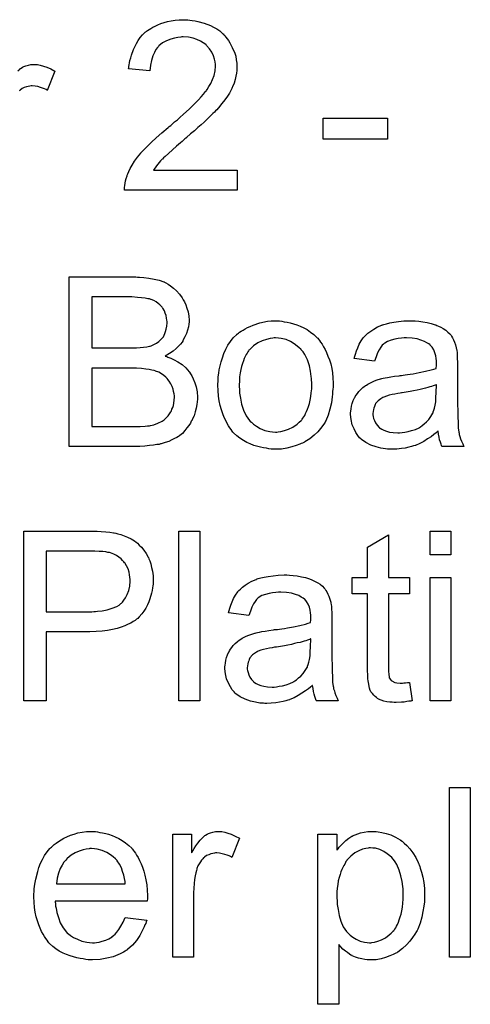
# Model space of a CAD drawing. Extents: x -2 to 8.5, y -2.9 to 5.2.
# Tile 156 of 207: x 3.868 to 4.081, y 2.675 to 3.14. Entities that reach past the tile are written whole.
import ezdxf

# ---------------------------------------------------------------- set-up
doc = ezdxf.new("R2010")
doc.units = 0
doc.layers.add('acc-ni-360-20-out-a_document', color=1, linetype='CONTINUOUS')

msp = doc.modelspace()

# ---------------------------------------------------------------- linework, layer by layer
at = {"layer": 'acc-ni-360-20-out-a_document', "color": 1}
for points in [[(3.9474, 3.139662), (3.948326, 3.139546), (3.949483, 3.13943), (3.950755, 3.139199), (3.952028, 3.138968), (3.955036, 3.138158), (3.958044, 3.137001), (3.959549, 3.136307), (3.961053, 3.135497), (3.962441, 3.134455), (3.963714, 3.133298), (3.963829, 3.133183), (3.964061, 3.133067), (3.964292, 3.132604), (3.964755, 3.132141), (3.965334, 3.131563), (3.965912, 3.130753), (3.966491, 3.129943), (3.967185, 3.128902), (3.968342, 3.126704), (3.969499, 3.123927), (3.969962, 3.122538), (3.970193, 3.120919), (3.970424, 3.119299), (3.97054, 3.117563), (3.97054, 3.117332), (3.97054, 3.116753), (3.970424, 3.115828), (3.970309, 3.114555), (3.970077, 3.113167), (3.969615, 3.111547), (3.969152, 3.109811), (3.968457, 3.108076), (3.968342, 3.107844), (3.96811, 3.107266), (3.967648, 3.10634), (3.966953, 3.105068), (3.966028, 3.103679), (3.964871, 3.101944), (3.963482, 3.100208), (3.961863, 3.098241), (3.961631, 3.09801), (3.961053, 3.097316), (3.960474, 3.096737), (3.959896, 3.096159), (3.959202, 3.095465), (3.958276, 3.094539), (3.95735, 3.093613), (3.956193, 3.092572), (3.955036, 3.091415), (3.953648, 3.090142), (3.952144, 3.08887), (3.950524, 3.087365), (3.948673, 3.085861), (3.946822, 3.084242), (3.946706, 3.084126), (3.946474, 3.083894), (3.946012, 3.083547), (3.945433, 3.083085), (3.944739, 3.08239), (3.943929, 3.081696), (3.942078, 3.080192), (3.940111, 3.078457), (3.93826, 3.076721), (3.93664, 3.075217), (3.935946, 3.074639), (3.935367, 3.07406), (3.935252, 3.073944), (3.934905, 3.073597), (3.934442, 3.073134), (3.933863, 3.07244), (3.933285, 3.07163), (3.93259, 3.07082), (3.931202, 3.068854), (3.970656, 3.068854), (3.970656, 3.059366), (3.91755, 3.059366), (3.91755, 3.059482), (3.91755, 3.059945), (3.91755, 3.060639), (3.917665, 3.061564), (3.917781, 3.062606), (3.918012, 3.063763), (3.918244, 3.06492), (3.918706, 3.066192), (3.918706, 3.066308), (3.918822, 3.066424), (3.919054, 3.067118), (3.919516, 3.068159), (3.920211, 3.069548), (3.921136, 3.071168), (3.922293, 3.073019), (3.923566, 3.07487), (3.925186, 3.076837), (3.925186, 3.076952), (3.925417, 3.077068), (3.925996, 3.077762), (3.927037, 3.078804), (3.928541, 3.080308), (3.930276, 3.082043), (3.932475, 3.084126), (3.935136, 3.08644), (3.938028, 3.08887), (3.938144, 3.088985), (3.938607, 3.089332), (3.939301, 3.089911), (3.940111, 3.090605), (3.941152, 3.091531), (3.942425, 3.092572), (3.943698, 3.093729), (3.945202, 3.095002), (3.948094, 3.097778), (3.950987, 3.100555), (3.952375, 3.101944), (3.953648, 3.103332), (3.954805, 3.104605), (3.955731, 3.105878), (3.955731, 3.105993), (3.955962, 3.106109), (3.956193, 3.106456), (3.956425, 3.106919), (3.957235, 3.108191), (3.95816, 3.109696), (3.95897, 3.111547), (3.95978, 3.113514), (3.960243, 3.115712), (3.960474, 3.117795), (3.960474, 3.11791), (3.960474, 3.118026), (3.960358, 3.11872), (3.960243, 3.119877), (3.959896, 3.12115), (3.959433, 3.12277), (3.958623, 3.12439), (3.957582, 3.126009), (3.956193, 3.127629), (3.955962, 3.12786), (3.955383, 3.128323), (3.954573, 3.128902), (3.953301, 3.129712), (3.951681, 3.130406), (3.94983, 3.1311), (3.947631, 3.131563), (3.945202, 3.131679), (3.944508, 3.131679), (3.944045, 3.131563), (3.942656, 3.131447), (3.941037, 3.1311), (3.939301, 3.130637), (3.937334, 3.129827), (3.935483, 3.128786), (3.933747, 3.127398), (3.933516, 3.127166), (3.933053, 3.126588), (3.932359, 3.125662), (3.931665, 3.124274), (3.930855, 3.122654), (3.930161, 3.120571), (3.929698, 3.118257), (3.929467, 3.115596), (3.919401, 3.116638), (3.919401, 3.116753), (3.919516, 3.1171), (3.919516, 3.117679), (3.919632, 3.118489), (3.919863, 3.119414), (3.920095, 3.120456), (3.920442, 3.121728), (3.920789, 3.123001), (3.921715, 3.125778), (3.923103, 3.128555), (3.923913, 3.129943), (3.924954, 3.131331), (3.925996, 3.132604), (3.927153, 3.133761), (3.927268, 3.133877), (3.9275, 3.133993), (3.927847, 3.13434), (3.928425, 3.134687), (3.929119, 3.13515), (3.929929, 3.135612), (3.930855, 3.136191), (3.932012, 3.136769), (3.933285, 3.137348), (3.934673, 3.137926), (3.936177, 3.138389), (3.937797, 3.138852), (3.939532, 3.139199), (3.941384, 3.139546), (3.943351, 3.139662), (3.945433, 3.139778), (3.94659, 3.139778), (3.9474, 3.139662)], [(3.86722, 3.115712), (3.868261, 3.116638), (3.868377, 3.116753), (3.868724, 3.116985), (3.869418, 3.117332), (3.870113, 3.117679), (3.871038, 3.118026), (3.872195, 3.118373), (3.873352, 3.118604), (3.874625, 3.11872), (3.875435, 3.11872), (3.876476, 3.118604)], [(3.876476, 3.118604), (3.877749, 3.118373), (3.879253, 3.11791), (3.880873, 3.117332), (3.882724, 3.116522), (3.884691, 3.115481), (3.881104, 3.106456), (3.880988, 3.106572), (3.880526, 3.106803), (3.879831, 3.10715), (3.878906, 3.107497), (3.877864, 3.107844), (3.876592, 3.108191), (3.875319, 3.108423), (3.874046, 3.108539), (3.873468, 3.108539), (3.872889, 3.108423), (3.872079, 3.108307), (3.871269, 3.108076), (3.870228, 3.107729), (3.869187, 3.107266), (3.868261, 3.106572), (3.868146, 3.106456), (3.867798, 3.106225)], [(4.04158, 3.083432), (4.011151, 3.083432), (4.011151, 3.093266), (4.04158, 3.093266), (4.04158, 3.083432)], [(3.923682, 3.018362), (3.924607, 3.018362), (3.92669, 3.018131), (3.929004, 3.017899), (3.931434, 3.017436), (3.933863, 3.016858), (3.936061, 3.016048), (3.936177, 3.016048), (3.936293, 3.015932), (3.936987, 3.015585), (3.938028, 3.015007), (3.939185, 3.014197), (3.940574, 3.013155), (3.942078, 3.011883), (3.943466, 3.010263), (3.944739, 3.008528), (3.944855, 3.008296), (3.945202, 3.007602), (3.94578, 3.006676), (3.946359, 3.005288), (3.946937, 3.003668), (3.947516, 3.001933), (3.947863, 2.999966), (3.947979, 2.997999), (3.947979, 2.997767), (3.947979, 2.997189), (3.947863, 2.996148), (3.947631, 2.994875), (3.947284, 2.993371), (3.946706, 2.991751), (3.946012, 2.990131), (3.945086, 2.988396), (3.94497, 2.988164), (3.944623, 2.987702), (3.943929, 2.986776), (3.943003, 2.98585), (3.941847, 2.984693), (3.940458, 2.983421), (3.938723, 2.982264), (3.936756, 2.981107), (3.936871, 2.981107), (3.937103, 2.980991), (3.93745, 2.980875), (3.937913, 2.980644), (3.939301, 2.980181), (3.940921, 2.979371), (3.942656, 2.97833), (3.944623, 2.977057), (3.946359, 2.975553), (3.947979, 2.973702), (3.948094, 2.97347), (3.948557, 2.972776), (3.949251, 2.971735), (3.949945, 2.970347), (3.95064, 2.968495), (3.951334, 2.966528), (3.951797, 2.964214), (3.951912, 2.961669), (3.951912, 2.961553), (3.951912, 2.961438), (3.951912, 2.960743), (3.951797, 2.959586), (3.951565, 2.958198), (3.951334, 2.956578), (3.950871, 2.954843), (3.950293, 2.952992), (3.949483, 2.95114), (3.949367, 2.950909), (3.94902, 2.95033), (3.948557, 2.949521), (3.947863, 2.948363), (3.946937, 2.947206), (3.946012, 2.945934), (3.944855, 2.944661), (3.943582, 2.94362), (3.943466, 2.943504), (3.943003, 2.943157), (3.942194, 2.942694), (3.941152, 2.942231), (3.93988, 2.941537), (3.938376, 2.940843), (3.936756, 2.940265), (3.934789, 2.939686), (3.934557, 2.939686), (3.933863, 2.939455), (3.932706, 2.939339), (3.931202, 2.939108), (3.929351, 2.938876), (3.927153, 2.938645), (3.924723, 2.938529), (3.921946, 2.938413), (3.891401, 2.938413), (3.891401, 3.018478), (3.922872, 3.018478), (3.923682, 3.018362)], [(3.921021, 3.00899), (3.902046, 3.00899), (3.902046, 2.984925), (3.921715, 2.984925), (3.923219, 2.98504), (3.924839, 2.985156), (3.926458, 2.985272), (3.928078, 2.985503), (3.929351, 2.985735), (3.929582, 2.98585), (3.930045, 2.985966), (3.930739, 2.986313), (3.931665, 2.986776), (3.93259, 2.987239), (3.933632, 2.987933), (3.934673, 2.988858), (3.935483, 2.989784), (3.935599, 2.9899), (3.93583, 2.990247), (3.936177, 2.990941), (3.936524, 2.991751), (3.936871, 2.992677), (3.937218, 2.993834), (3.93745, 2.995222), (3.937566, 2.996726), (3.937566, 2.996957), (3.937566, 2.99742), (3.93745, 2.998115), (3.937334, 2.99904), (3.937103, 3.000197), (3.936756, 3.001354), (3.936293, 3.002511), (3.935599, 3.003668), (3.935483, 3.003784), (3.935252, 3.004131), (3.934789, 3.004709), (3.93421, 3.005288), (3.9334, 3.005982), (3.932475, 3.006676), (3.931318, 3.00737), (3.930045, 3.007833), (3.929929, 3.007833), (3.929351, 3.008065), (3.928541, 3.00818), (3.927268, 3.008412), (3.925533, 3.008643), (3.923566, 3.008759), (3.921021, 3.00899)], [(3.990672, 2.997652), (3.991713, 2.997536), (3.99287, 2.997305), (3.994143, 2.997073), (3.995647, 2.996842), (3.998771, 2.9958), (4.000391, 2.995222), (4.00201, 2.994412), (4.00363, 2.993602), (4.00525, 2.992445), (4.006754, 2.991288), (4.008258, 2.9899), (4.008374, 2.989784), (4.008605, 2.989553), (4.008952, 2.98909), (4.009415, 2.988511), (4.009994, 2.987702), (4.010688, 2.98666), (4.011382, 2.985503), (4.012076, 2.984231), (4.012771, 2.982842), (4.013465, 2.981107), (4.014159, 2.979371), (4.014738, 2.977404), (4.0152, 2.975322), (4.015547, 2.973123), (4.015779, 2.970809), (4.015894, 2.968264), (4.015894, 2.968148), (4.015894, 2.967801), (4.015894, 2.967223), (4.015894, 2.966413), (4.015779, 2.965487), (4.015663, 2.96433), (4.015663, 2.963173), (4.015432, 2.9619), (4.015085, 2.959008), (4.01439, 2.956115), (4.013581, 2.953223), (4.012423, 2.950562), (4.012423, 2.950446), (4.012308, 2.95033), (4.012076, 2.949983), (4.011845, 2.949521), (4.011035, 2.948363), (4.009994, 2.946975), (4.008605, 2.945355), (4.00687, 2.943735), (4.004903, 2.942116), (4.002589, 2.940612), (4.002473, 2.940612), (4.002358, 2.940496), (4.00201, 2.940265), (4.001432, 2.940033), (4.000854, 2.939802), (4.000159, 2.93957), (3.998424, 2.938876), (3.996457, 2.938298), (3.994027, 2.937719), (3.991482, 2.937256), (3.988705, 2.937141), (3.987548, 2.937141), (3.986622, 2.937256), (3.985581, 2.937372), (3.984424, 2.937603), (3.983036, 2.937835), (3.981647, 2.938066), (3.978523, 2.938992), (3.976788, 2.939686), (3.975168, 2.94038), (3.973548, 2.941306), (3.971928, 2.942347), (3.970424, 2.943504), (3.96892, 2.944892), (3.968805, 2.945008), (3.968573, 2.94524), (3.968226, 2.945702), (3.967763, 2.946397), (3.967185, 2.947206), (3.966606, 2.948132), (3.965912, 2.949289), (3.965218, 2.950677), (3.964524, 2.952182), (3.963829, 2.953917), (3.963251, 2.955768), (3.962673, 2.957735), (3.96221, 2.959934), (3.961863, 2.962247), (3.961631, 2.964793), (3.961515, 2.967454), (3.961515, 2.967685), (3.961515, 2.968148), (3.961631, 2.968958), (3.961631, 2.970115), (3.961747, 2.971388), (3.961978, 2.973008), (3.96221, 2.974627), (3.962673, 2.976479), (3.963135, 2.97833), (3.963714, 2.980297), (3.964408, 2.982379), (3.965334, 2.984346), (3.966259, 2.986197), (3.967532, 2.988049), (3.968805, 2.989784), (3.970424, 2.991288), (3.97054, 2.991404), (3.970771, 2.99152), (3.971234, 2.991867), (3.971813, 2.992329), (3.972507, 2.992792), (3.973433, 2.993371), (3.974358, 2.993949), (3.975515, 2.994528), (3.976788, 2.995106), (3.978176, 2.995685), (3.9813, 2.996726), (3.984887, 2.997536), (3.986738, 2.997652), (3.988705, 2.997767), (3.989862, 2.997767), (3.990672, 2.997652)], [(4.054538, 2.997652), (4.056274, 2.997536), (4.058241, 2.997305), (4.060208, 2.996957), (4.062175, 2.996495), (4.064026, 2.995916), (4.064257, 2.9958), (4.064836, 2.995569), (4.065646, 2.995222), (4.066687, 2.994759), (4.067844, 2.994065), (4.069001, 2.993371), (4.070042, 2.992445), (4.070968, 2.99152), (4.071083, 2.991404), (4.071315, 2.991057), (4.071662, 2.990478), (4.072125, 2.989784), (4.072703, 2.988743), (4.073166, 2.987702), (4.073629, 2.986429), (4.073976, 2.984925), (4.073976, 2.984809), (4.074092, 2.984462), (4.074207, 2.983768), (4.074323, 2.982842), (4.074323, 2.981569), (4.074439, 2.980065), (4.074554, 2.978098), (4.074554, 2.9759), (4.074554, 2.96271), (4.074554, 2.962595), (4.074554, 2.962132), (4.074554, 2.961438), (4.074554, 2.960512), (4.074554, 2.959471), (4.074554, 2.958198), (4.07467, 2.955421), (4.07467, 2.952529), (4.074786, 2.949636), (4.074901, 2.948363), (4.074901, 2.947206), (4.075017, 2.946165), (4.075133, 2.945355), (4.075133, 2.94524), (4.075249, 2.944777), (4.075364, 2.944083), (4.075711, 2.943157), (4.075943, 2.942116), (4.076406, 2.940959), (4.076984, 2.939686), (4.077563, 2.938413), (4.067265, 2.938413), (4.06715, 2.938529), (4.067034, 2.938992), (4.066802, 2.93957), (4.066455, 2.940496), (4.066108, 2.941537), (4.065877, 2.94281), (4.065646, 2.944198), (4.065414, 2.945702), (4.065298, 2.945702), (4.065183, 2.945471), (4.064488, 2.944892), (4.063447, 2.944083), (4.062059, 2.943041), (4.060323, 2.942), (4.058588, 2.940843), (4.056737, 2.939802), (4.05477, 2.938992), (4.054538, 2.938876), (4.053844, 2.93876), (4.052803, 2.938413), (4.05153, 2.938066), (4.04991, 2.937719), (4.048059, 2.937488), (4.045977, 2.937256), (4.043894, 2.937141), (4.042968, 2.937141), (4.042274, 2.937256), (4.041464, 2.937256), (4.040539, 2.937372), (4.038456, 2.937719), (4.036142, 2.938298), (4.033597, 2.939108), (4.031283, 2.940265), (4.0292, 2.941769), (4.028969, 2.942), (4.02839, 2.942579), (4.02758, 2.94362), (4.026655, 2.945008), (4.025729, 2.946744), (4.024919, 2.948711), (4.024341, 2.95114), (4.024225, 2.952297), (4.024109, 2.953686), (4.024109, 2.953917), (4.024109, 2.95438), (4.024225, 2.95519), (4.024341, 2.956231), (4.024572, 2.957504), (4.024919, 2.958776), (4.025382, 2.960165), (4.02596, 2.961438), (4.026076, 2.961553), (4.026307, 2.962016), (4.02677, 2.96271), (4.027349, 2.96352), (4.028043, 2.964446), (4.028969, 2.965371), (4.029894, 2.966297), (4.031051, 2.967107), (4.031167, 2.967223), (4.03163, 2.967454), (4.032208, 2.967917), (4.033134, 2.96838), (4.034175, 2.968842), (4.035448, 2.969421), (4.03672, 2.969884), (4.038225, 2.970347), (4.03834, 2.970347), (4.038803, 2.970462), (4.039497, 2.970694), (4.040423, 2.970809), (4.04158, 2.971041), (4.043084, 2.971272), (4.04482, 2.971619), (4.046902, 2.971851), (4.047018, 2.971851), (4.047481, 2.971966), (4.048059, 2.971966), (4.048869, 2.972082), (4.049795, 2.972198), (4.050952, 2.972429), (4.052224, 2.972545), (4.053613, 2.972776), (4.05639, 2.973355), (4.059398, 2.973933), (4.062059, 2.974627), (4.063331, 2.974974), (4.064488, 2.975322), (4.064488, 2.975437), (4.064488, 2.975669), (4.064604, 2.976363), (4.064604, 2.977173), (4.064604, 2.977636), (4.064604, 2.977867), (4.064604, 2.977983), (4.064604, 2.978098), (4.064604, 2.978793), (4.064488, 2.97995), (4.064257, 2.981222), (4.06391, 2.982611), (4.063331, 2.983999), (4.062637, 2.985272), (4.061712, 2.986313), (4.061596, 2.986429), (4.061017, 2.986892), (4.060092, 2.987354), (4.058935, 2.988049), (4.057315, 2.988627), (4.055464, 2.989206), (4.05315, 2.989553), (4.050489, 2.989668), (4.049332, 2.989668), (4.048175, 2.989553), (4.046555, 2.989321), (4.044935, 2.98909), (4.0432, 2.988627), (4.04158, 2.988049), (4.040191, 2.987239), (4.040076, 2.987123), (4.039613, 2.986776), (4.039035, 2.986197), (4.03834, 2.985272), (4.037646, 2.984115), (4.036836, 2.982611), (4.036142, 2.98076), (4.035448, 2.978677), (4.025845, 2.97995), (4.025845, 2.980065), (4.02596, 2.980181), (4.02596, 2.980528), (4.026076, 2.980991), (4.026423, 2.982032), (4.026886, 2.983536), (4.027465, 2.98504), (4.028159, 2.98666), (4.029084, 2.98828), (4.030126, 2.989784), (4.030241, 2.9899), (4.030704, 2.990363), (4.031398, 2.991057), (4.032324, 2.991982), (4.033597, 2.992908), (4.035101, 2.993834), (4.036836, 2.994875), (4.038803, 2.995685), (4.038919, 2.995685), (4.039035, 2.9958), (4.039382, 2.995916), (4.039844, 2.996032), (4.041001, 2.996379), (4.042621, 2.996726), (4.044472, 2.997073), (4.046786, 2.99742), (4.049216, 2.997652), (4.051993, 2.997767), (4.053266, 2.997767), (4.054538, 2.997652)], [(3.988705, 2.989668), (3.988011, 2.989668), (3.987432, 2.989553), (3.98616, 2.989437), (3.984424, 2.988974), (3.982457, 2.98828), (3.980375, 2.987354), (3.978408, 2.985966), (3.977366, 2.98504), (3.976441, 2.984115), (3.976441, 2.983999), (3.976209, 2.983883), (3.975978, 2.983536), (3.975631, 2.983073), (3.975284, 2.982495), (3.974937, 2.981801), (3.974474, 2.980875), (3.974011, 2.97995), (3.973548, 2.978793), (3.973086, 2.977636), (3.972738, 2.976247), (3.972391, 2.974743), (3.972044, 2.973123), (3.971813, 2.971388), (3.971697, 2.969421), (3.971581, 2.967454), (3.971581, 2.967338), (3.971581, 2.966991), (3.971581, 2.966413), (3.971697, 2.965603), (3.971697, 2.964677), (3.971813, 2.963636), (3.97216, 2.961206), (3.972738, 2.958429), (3.973664, 2.955653), (3.974821, 2.952992), (3.975631, 2.951834), (3.976441, 2.950677), (3.976557, 2.950677), (3.976672, 2.950446), (3.977366, 2.949868), (3.978408, 2.948942), (3.979796, 2.948016), (3.981532, 2.946975), (3.983614, 2.94605), (3.986044, 2.945471), (3.987317, 2.945355), (3.988705, 2.94524), (3.989399, 2.94524), (3.989978, 2.945355), (3.99125, 2.945587), (3.992986, 2.945934), (3.994837, 2.946628), (3.99692, 2.947554), (3.998887, 2.948942), (3.999928, 2.949868), (4.000854, 2.950793), (4.000969, 2.950909), (4.001085, 2.951025), (4.001316, 2.951372), (4.001663, 2.951834), (4.00201, 2.952413), (4.002473, 2.953107), (4.002936, 2.954033), (4.003399, 2.954958), (4.003862, 2.956115), (4.004209, 2.957388), (4.004672, 2.958776), (4.005019, 2.960281), (4.005366, 2.962016), (4.005597, 2.963752), (4.005829, 2.965718), (4.005829, 2.967801), (4.005829, 2.967917), (4.005829, 2.968264), (4.005829, 2.968842), (4.005713, 2.969537), (4.005713, 2.970462), (4.005597, 2.971503), (4.00525, 2.973933), (4.004672, 2.976479), (4.003746, 2.979255), (4.002473, 2.981801), (4.001779, 2.983073), (4.000854, 2.984115), (4.000854, 2.984231), (4.000622, 2.984346), (3.999928, 2.98504), (3.998887, 2.98585), (3.997498, 2.986892), (3.995763, 2.987933), (3.99368, 2.988858), (3.991366, 2.989437), (3.990093, 2.989553), (3.988705, 2.989668)], [(3.923103, 2.975437), (3.902046, 2.975437), (3.902046, 2.947901), (3.924839, 2.947901), (3.927268, 2.948016), (3.92831, 2.948132), (3.929235, 2.948248), (3.929351, 2.948248), (3.929814, 2.948363), (3.930508, 2.948479), (3.931318, 2.948711), (3.933285, 2.949405), (3.935252, 2.95033), (3.935367, 2.950446), (3.935714, 2.950677), (3.936177, 2.951025), (3.936756, 2.951487), (3.937334, 2.952182), (3.938144, 2.952876), (3.938723, 2.953801), (3.939417, 2.954843), (3.939532, 2.954958), (3.939648, 2.955305), (3.93988, 2.956), (3.940227, 2.95681), (3.940574, 2.957735), (3.940805, 2.958892), (3.940921, 2.960281), (3.941037, 2.961669), (3.941037, 2.9619), (3.941037, 2.962363), (3.940921, 2.963289), (3.940689, 2.96433), (3.940458, 2.965487), (3.939995, 2.96676), (3.939417, 2.968032), (3.938607, 2.969305), (3.938491, 2.969421), (3.938144, 2.969884), (3.937681, 2.970462), (3.936987, 2.971156), (3.936061, 2.971966), (3.934905, 2.972776), (3.933632, 2.97347), (3.932128, 2.974049), (3.931896, 2.974165), (3.931434, 2.97428), (3.930392, 2.974512), (3.929119, 2.974743), (3.9275, 2.974974), (3.925533, 2.975206), (3.923103, 2.975437)], [(4.064604, 2.96757), (4.064488, 2.96757), (4.064373, 2.967454), (4.064026, 2.967338), (4.063563, 2.967223), (4.062984, 2.966991), (4.06229, 2.96676), (4.06148, 2.966528), (4.060555, 2.966297), (4.059513, 2.96595), (4.058241, 2.965718), (4.056968, 2.965371), (4.055464, 2.965024), (4.053844, 2.964677), (4.052224, 2.96433), (4.050373, 2.964099), (4.048406, 2.963752), (4.048175, 2.963752), (4.047481, 2.963636), (4.046324, 2.963405), (4.045051, 2.963173), (4.043662, 2.962942), (4.042274, 2.962595), (4.041001, 2.962247), (4.039844, 2.961785), (4.039729, 2.961785), (4.039382, 2.961553), (4.038919, 2.961322), (4.038456, 2.960975), (4.037068, 2.960049), (4.035911, 2.958661), (4.035911, 2.958545), (4.035679, 2.958314), (4.035564, 2.957851), (4.035332, 2.957272), (4.035101, 2.956578), (4.034869, 2.955884), (4.034754, 2.954958), (4.034638, 2.954033), (4.034638, 2.953917), (4.034638, 2.953339), (4.034754, 2.952644), (4.034985, 2.951719), (4.035332, 2.950677), (4.035911, 2.949636), (4.036605, 2.948479), (4.03753, 2.947438), (4.037646, 2.947322), (4.038109, 2.947091), (4.038803, 2.946628), (4.039729, 2.946165), (4.041001, 2.945702), (4.042506, 2.94524), (4.044241, 2.945008), (4.046324, 2.944892), (4.047249, 2.944892), (4.048406, 2.945008), (4.049679, 2.94524), (4.051299, 2.945471), (4.052919, 2.945934), (4.054654, 2.946512), (4.05639, 2.947322), (4.056621, 2.947438), (4.057084, 2.947785), (4.057894, 2.948363), (4.058819, 2.949173), (4.05986, 2.950099), (4.061017, 2.951256), (4.061943, 2.952644), (4.062869, 2.954148), (4.062984, 2.954264), (4.0631, 2.954727), (4.063331, 2.955537), (4.063679, 2.956578), (4.064026, 2.957967), (4.064257, 2.959586), (4.064373, 2.961553), (4.064488, 2.963867), (4.064604, 2.96757)], [(3.904591, 2.89845), (3.906558, 2.898335), (3.908641, 2.898219), (3.910608, 2.897988), (3.912343, 2.897756), (3.912574, 2.897756), (3.913384, 2.897525), (3.914426, 2.897294), (3.915814, 2.896946), (3.917318, 2.896368), (3.918938, 2.895674), (3.920673, 2.894864), (3.922177, 2.893938), (3.922409, 2.893823), (3.922872, 2.893475), (3.923566, 2.892781), (3.924492, 2.891971), (3.925533, 2.89093), (3.926574, 2.889542), (3.927731, 2.888037), (3.928657, 2.886302), (3.928772, 2.886071), (3.929004, 2.885492), (3.929467, 2.884451), (3.929929, 2.883062), (3.930276, 2.881443), (3.930739, 2.879591), (3.930971, 2.877509), (3.931086, 2.875311), (3.931086, 2.875195), (3.931086, 2.874848), (3.931086, 2.874385), (3.930971, 2.873575), (3.930855, 2.872765), (3.930739, 2.871724), (3.930508, 2.870567), (3.930276, 2.869294), (3.929467, 2.866633), (3.929004, 2.865245), (3.92831, 2.86374), (3.9275, 2.862236), (3.92669, 2.860848), (3.925648, 2.85946), (3.924492, 2.858071), (3.924376, 2.857956), (3.924144, 2.857724), (3.923797, 2.857377), (3.923219, 2.85703), (3.922525, 2.856451), (3.921599, 2.855873), (3.920442, 2.855179), (3.919169, 2.8546), (3.917665, 2.853906), (3.91593, 2.853212), (3.914079, 2.852633), (3.91188, 2.852171), (3.909566, 2.851708), (3.907021, 2.851361), (3.904128, 2.851129), (3.90112, 2.851014), (3.880641, 2.851014), (3.880641, 2.818502), (3.869997, 2.818502), (3.869997, 2.898566), (3.902856, 2.898566), (3.904591, 2.89845)], [(3.952954, 2.818502), (3.943119, 2.818502), (3.943119, 2.898566), (3.952954, 2.898566), (3.952954, 2.818502)], [(4.07143, 2.887343), (4.061596, 2.887343), (4.061596, 2.898566), (4.07143, 2.898566), (4.07143, 2.887343)], [(4.041927, 2.876583), (4.051877, 2.876583), (4.051877, 2.868947), (4.041927, 2.868947), (4.041927, 2.834816), (4.041927, 2.834584), (4.041927, 2.834121), (4.041927, 2.833427), (4.042043, 2.832617), (4.042158, 2.830766), (4.042274, 2.829956), (4.04239, 2.829378), (4.042506, 2.829146), (4.042853, 2.828683), (4.043315, 2.828105), (4.044125, 2.827526), (4.044357, 2.827411), (4.044935, 2.827179), (4.045977, 2.826948), (4.047481, 2.826832), (4.048638, 2.826832), (4.049216, 2.826948), (4.050026, 2.826948), (4.050952, 2.827064), (4.051877, 2.827179), (4.05315, 2.818502), (4.052919, 2.818502), (4.052456, 2.818386), (4.051646, 2.81827), (4.050604, 2.818155), (4.049448, 2.817923), (4.048175, 2.817808), (4.045629, 2.817692), (4.044704, 2.817692), (4.043778, 2.817808), (4.042621, 2.817923), (4.041233, 2.818039), (4.039844, 2.818386), (4.038572, 2.818733), (4.037299, 2.819312), (4.037183, 2.819427), (4.036836, 2.819659), (4.036373, 2.820006), (4.035679, 2.820584), (4.035101, 2.821163), (4.034407, 2.821973), (4.033712, 2.822783), (4.033249, 2.823824), (4.033249, 2.82394), (4.033018, 2.824403), (4.032902, 2.825212), (4.032671, 2.826369), (4.03244, 2.827874), (4.032324, 2.828799), (4.032324, 2.82984), (4.032208, 2.831113), (4.032093, 2.832386), (4.032093, 2.833774), (4.032093, 2.835394), (4.032093, 2.868947), (4.024803, 2.868947), (4.024803, 2.876583), (4.032093, 2.876583), (4.032093, 2.89093), (4.041927, 2.896831), (4.041927, 2.876583)], [(3.90355, 2.889079), (3.880641, 2.889079), (3.880641, 2.860501), (3.902161, 2.860501), (3.902971, 2.860617), (3.903781, 2.860617), (3.904707, 2.860732), (3.906905, 2.860964), (3.909335, 2.861427), (3.911765, 2.862121), (3.913963, 2.863046), (3.915004, 2.863625), (3.915814, 2.864319), (3.916045, 2.86455), (3.916508, 2.865013), (3.917202, 2.865939), (3.918012, 2.867096), (3.918822, 2.8686), (3.919516, 2.870451), (3.919979, 2.872534), (3.920211, 2.874963), (3.920211, 2.875079), (3.920211, 2.875195), (3.920211, 2.875773), (3.920095, 2.876815), (3.919863, 2.877972), (3.919632, 2.879244), (3.919169, 2.880748), (3.918475, 2.882137), (3.917665, 2.883525), (3.91755, 2.883641), (3.917202, 2.884104), (3.916624, 2.884682), (3.91593, 2.885492), (3.914888, 2.886302), (3.913731, 2.886996), (3.912459, 2.88769), (3.910955, 2.888269), (3.910839, 2.888269), (3.910376, 2.888385), (3.909682, 2.8885), (3.908756, 2.888732), (3.907368, 2.888847), (3.905632, 2.888963), (3.90355, 2.889079)], [(3.9953, 2.87774), (3.997035, 2.877624), (3.999002, 2.877393), (4.000969, 2.877046), (4.002936, 2.876583), (4.004787, 2.876005), (4.005019, 2.875889), (4.005597, 2.875658), (4.006407, 2.875311), (4.007448, 2.874848), (4.008605, 2.874153), (4.009762, 2.873459), (4.010804, 2.872534), (4.011729, 2.871608), (4.011845, 2.871492), (4.012076, 2.871145), (4.012423, 2.870567), (4.012886, 2.869873), (4.013465, 2.868831), (4.013928, 2.86779), (4.01439, 2.866517), (4.014738, 2.865013), (4.014738, 2.864898), (4.014853, 2.86455), (4.014969, 2.863856), (4.015085, 2.862931), (4.015085, 2.861658), (4.0152, 2.860154), (4.015316, 2.858187), (4.015316, 2.855989), (4.015316, 2.842799), (4.015316, 2.842683), (4.015316, 2.84222), (4.015316, 2.841526), (4.015316, 2.840601), (4.015316, 2.839559), (4.015316, 2.838287), (4.015432, 2.83551), (4.015432, 2.832617), (4.015547, 2.829725), (4.015663, 2.828452), (4.015663, 2.827295), (4.015779, 2.826254), (4.015894, 2.825444), (4.015894, 2.825328), (4.01601, 2.824865), (4.016126, 2.824171), (4.016473, 2.823245), (4.016704, 2.822204), (4.017167, 2.821047), (4.017746, 2.819774), (4.018324, 2.818502), (4.008027, 2.818502), (4.007911, 2.818617), (4.007796, 2.81908), (4.007564, 2.819659), (4.007217, 2.820584), (4.00687, 2.821626), (4.006639, 2.822898), (4.006407, 2.824287), (4.006176, 2.825791), (4.00606, 2.825791), (4.005944, 2.825559), (4.00525, 2.824981), (4.004209, 2.824171), (4.00282, 2.82313), (4.001085, 2.822088), (3.999349, 2.820932), (3.997498, 2.81989), (3.995531, 2.81908), (3.9953, 2.818965), (3.994606, 2.818849), (3.993564, 2.818502), (3.992292, 2.818155), (3.990672, 2.817808), (3.988821, 2.817576), (3.986738, 2.817345), (3.984655, 2.817229), (3.98373, 2.817229), (3.983036, 2.817345), (3.982226, 2.817345), (3.9813, 2.817461), (3.979218, 2.817808), (3.976904, 2.818386), (3.974358, 2.819196), (3.972044, 2.820353), (3.969962, 2.821857), (3.96973, 2.822088), (3.969152, 2.822667), (3.968342, 2.823708), (3.967416, 2.825097), (3.966491, 2.826832), (3.965681, 2.828799), (3.965102, 2.831229), (3.964986, 2.832386), (3.964871, 2.833774), (3.964871, 2.834006), (3.964871, 2.834468), (3.964986, 2.835278), (3.965102, 2.83632), (3.965334, 2.837592), (3.965681, 2.838865), (3.966144, 2.840253), (3.966722, 2.841526), (3.966838, 2.841642), (3.967069, 2.842105), (3.967532, 2.842799), (3.96811, 2.843609), (3.968805, 2.844534), (3.96973, 2.84546), (3.970656, 2.846385), (3.971813, 2.847195), (3.971928, 2.847311), (3.972391, 2.847543), (3.97297, 2.848005), (3.973895, 2.848468), (3.974937, 2.848931), (3.976209, 2.849509), (3.977482, 2.849972), (3.978986, 2.850435), (3.979102, 2.850435), (3.979565, 2.850551), (3.980259, 2.850782), (3.981184, 2.850898), (3.982341, 2.851129), (3.983846, 2.851361), (3.985581, 2.851708), (3.987664, 2.851939), (3.987779, 2.851939), (3.988242, 2.852055), (3.988821, 2.852055), (3.989631, 2.852171), (3.990556, 2.852286), (3.991713, 2.852518), (3.992986, 2.852633), (3.994374, 2.852865), (3.997151, 2.853443), (4.000159, 2.854022), (4.00282, 2.854716), (4.004093, 2.855063), (4.00525, 2.85541), (4.00525, 2.855526), (4.00525, 2.855757), (4.005366, 2.856451), (4.005366, 2.857261), (4.005366, 2.857724), (4.005366, 2.857956), (4.005366, 2.858071), (4.005366, 2.858187), (4.005366, 2.858881), (4.00525, 2.860038), (4.005019, 2.861311), (4.004672, 2.862699), (4.004093, 2.864088), (4.003399, 2.86536), (4.002473, 2.866402), (4.002358, 2.866517), (4.001779, 2.86698), (4.000854, 2.867443), (3.999697, 2.868137), (3.998077, 2.868716), (3.996226, 2.869294), (3.993912, 2.869641), (3.99125, 2.869757), (3.990093, 2.869757), (3.988936, 2.869641), (3.987317, 2.86941), (3.985697, 2.869178), (3.983961, 2.868716), (3.982341, 2.868137), (3.980953, 2.867327), (3.980837, 2.867211), (3.980375, 2.866864), (3.979796, 2.866286), (3.979102, 2.86536), (3.978408, 2.864203), (3.977598, 2.862699), (3.976904, 2.860848), (3.976209, 2.858765), (3.966606, 2.860038), (3.966606, 2.860154), (3.966722, 2.860269), (3.966722, 2.860617), (3.966838, 2.861079), (3.967185, 2.862121), (3.967648, 2.863625), (3.968226, 2.865129), (3.96892, 2.866749), (3.969846, 2.868369), (3.970887, 2.869873), (3.971003, 2.869988), (3.971466, 2.870451), (3.97216, 2.871145), (3.973086, 2.872071), (3.974358, 2.872997), (3.975862, 2.873922), (3.977598, 2.874963), (3.979565, 2.875773), (3.97968, 2.875773), (3.979796, 2.875889), (3.980143, 2.876005), (3.980606, 2.87612), (3.981763, 2.876468), (3.983383, 2.876815), (3.985234, 2.877162), (3.987548, 2.877509), (3.989978, 2.87774), (3.992755, 2.877856), (3.994027, 2.877856), (3.9953, 2.87774)], [(4.07143, 2.818502), (4.061596, 2.818502), (4.061596, 2.876583), (4.07143, 2.876583), (4.07143, 2.818502)], [(4.005366, 2.847658), (4.00525, 2.847658), (4.005134, 2.847543), (4.004787, 2.847427), (4.004325, 2.847311), (4.003746, 2.84708), (4.003052, 2.846848), (4.002242, 2.846617), (4.001316, 2.846385), (4.000275, 2.846038), (3.999002, 2.845807), (3.99773, 2.84546), (3.996226, 2.845113), (3.994606, 2.844766), (3.992986, 2.844419), (3.991135, 2.844187), (3.989168, 2.84384), (3.988936, 2.84384), (3.988242, 2.843724), (3.987085, 2.843493), (3.985812, 2.843262), (3.984424, 2.84303), (3.983036, 2.842683), (3.981763, 2.842336), (3.980606, 2.841873), (3.98049, 2.841873), (3.980143, 2.841642), (3.97968, 2.84141), (3.979218, 2.841063), (3.977829, 2.840138), (3.976672, 2.838749), (3.976672, 2.838634), (3.976441, 2.838402), (3.976325, 2.837939), (3.976094, 2.837361), (3.975862, 2.836667), (3.975631, 2.835972), (3.975515, 2.835047), (3.975399, 2.834121), (3.975399, 2.834006), (3.975399, 2.833427), (3.975515, 2.832733), (3.975747, 2.831807), (3.976094, 2.830766), (3.976672, 2.829725), (3.977366, 2.828568), (3.978292, 2.827526), (3.978408, 2.827411), (3.97887, 2.827179), (3.979565, 2.826716), (3.98049, 2.826254), (3.981763, 2.825791), (3.983267, 2.825328), (3.985003, 2.825097), (3.987085, 2.824981), (3.988011, 2.824981), (3.989168, 2.825097), (3.990441, 2.825328), (3.99206, 2.825559), (3.99368, 2.826022), (3.995416, 2.826601), (3.997151, 2.827411), (3.997383, 2.827526), (3.997845, 2.827874), (3.998655, 2.828452), (3.999581, 2.829262), (4.000622, 2.830188), (4.001779, 2.831345), (4.002705, 2.832733), (4.00363, 2.834237), (4.003746, 2.834353), (4.003862, 2.834816), (4.004093, 2.835625), (4.00444, 2.836667), (4.004787, 2.838055), (4.005019, 2.839675), (4.005134, 2.841642), (4.00525, 2.843956), (4.005366, 2.847658)], [(4.080571, 2.697549), (4.070736, 2.697549), (4.070736, 2.777613), (4.080571, 2.777613), (4.080571, 2.697549)], [(3.903781, 2.756787), (3.904707, 2.756672), (3.905864, 2.75644), (3.907137, 2.756209), (3.908641, 2.755862), (3.910029, 2.755515), (3.911649, 2.754936), (3.913153, 2.754358), (3.914773, 2.753548), (3.916392, 2.752622), (3.918012, 2.751581), (3.919516, 2.750308), (3.920905, 2.74892), (3.921021, 2.748804), (3.921252, 2.748573), (3.921599, 2.74811), (3.922062, 2.747416), (3.92264, 2.746606), (3.923219, 2.74568), (3.923913, 2.744523), (3.924607, 2.743135), (3.925301, 2.741631), (3.925996, 2.740011), (3.926574, 2.73816), (3.927153, 2.736193), (3.927615, 2.733994), (3.927963, 2.73168), (3.928194, 2.729251), (3.92831, 2.72659), (3.92831, 2.726474), (3.92831, 2.726011), (3.92831, 2.725201), (3.928194, 2.724044), (3.884806, 2.724044), (3.884806, 2.723929), (3.884806, 2.723581), (3.884922, 2.723119), (3.884922, 2.722425), (3.885038, 2.721615), (3.885269, 2.720689), (3.885616, 2.718606), (3.886311, 2.716292), (3.887236, 2.713747), (3.888509, 2.711433), (3.890129, 2.70935), (3.890244, 2.70935), (3.89036, 2.709119), (3.891054, 2.708541), (3.892095, 2.707731), (3.893484, 2.706921), (3.895335, 2.705995), (3.897418, 2.705185), (3.899732, 2.704607), (3.901004, 2.704491), (3.902393, 2.704375), (3.903318, 2.704375), (3.90436, 2.704491), (3.905632, 2.704722), (3.907021, 2.70507), (3.908641, 2.705532), (3.910145, 2.706227), (3.911649, 2.707152), (3.911765, 2.707268), (3.912343, 2.707731), (3.913037, 2.708425), (3.913847, 2.70935), (3.914773, 2.710623), (3.915814, 2.712243), (3.916855, 2.714094), (3.917781, 2.716292), (3.927963, 2.71502), (3.927963, 2.714904), (3.927847, 2.714673), (3.927731, 2.71421), (3.9275, 2.713516), (3.927153, 2.712821), (3.926805, 2.711896), (3.92588, 2.709929), (3.924723, 2.707731), (3.923103, 2.705417), (3.921252, 2.703218), (3.918938, 2.701136), (3.918822, 2.701136), (3.918591, 2.700904), (3.918244, 2.700673), (3.917781, 2.700326), (3.917087, 2.699979), (3.916392, 2.699632), (3.915467, 2.699169), (3.914426, 2.698706), (3.913269, 2.698243), (3.912112, 2.69778), (3.909219, 2.697086), (3.905979, 2.696508), (3.902393, 2.696276), (3.90112, 2.696276), (3.90031, 2.696392), (3.899269, 2.696508), (3.897996, 2.696739), (3.896608, 2.69697), (3.895104, 2.697202), (3.891864, 2.698128), (3.890129, 2.698822), (3.888509, 2.699516), (3.886773, 2.700441), (3.885153, 2.701483), (3.883649, 2.70264), (3.882145, 2.704028), (3.88203, 2.704144), (3.881798, 2.704375), (3.881451, 2.704838), (3.880988, 2.705532), (3.88041, 2.706342), (3.879831, 2.707268), (3.879137, 2.708425), (3.878443, 2.709698), (3.877749, 2.711202), (3.877055, 2.712821), (3.876476, 2.714673), (3.875898, 2.71664), (3.875435, 2.718722), (3.875088, 2.721036), (3.874856, 2.723466), (3.87474, 2.726011), (3.87474, 2.726127), (3.87474, 2.726705), (3.87474, 2.7274), (3.874856, 2.728441), (3.874972, 2.729714), (3.875088, 2.731102), (3.875319, 2.732722), (3.875666, 2.734342), (3.876592, 2.738044), (3.87717, 2.739895), (3.877864, 2.741862), (3.87879, 2.743713), (3.879831, 2.745449), (3.880988, 2.747184), (3.882261, 2.748804), (3.882377, 2.74892), (3.882608, 2.749151), (3.883071, 2.749498), (3.883649, 2.750077), (3.884344, 2.750655), (3.885269, 2.751349), (3.886311, 2.752159), (3.887583, 2.752854), (3.888856, 2.753664), (3.89036, 2.754358), (3.89198, 2.755052), (3.893715, 2.75563), (3.895566, 2.756209), (3.897533, 2.756556), (3.899616, 2.756787), (3.901814, 2.756903), (3.902971, 2.756903), (3.903781, 2.756787)], [(3.963482, 2.756787), (3.964755, 2.756556), (3.966259, 2.756093), (3.967879, 2.755515), (3.96973, 2.754705), (3.971697, 2.753664), (3.96811, 2.744639), (3.967995, 2.744755), (3.967532, 2.744986), (3.966838, 2.745333), (3.965912, 2.74568), (3.964871, 2.746027), (3.963598, 2.746374), (3.962325, 2.746606), (3.961053, 2.746722), (3.960474, 2.746722), (3.959896, 2.746606), (3.959086, 2.74649), (3.958276, 2.746259), (3.957235, 2.745912), (3.956193, 2.745449), (3.955268, 2.744755), (3.955152, 2.744639), (3.954805, 2.744407), (3.954458, 2.743945), (3.953879, 2.743366), (3.953301, 2.742556), (3.952722, 2.741631), (3.952144, 2.740589), (3.951681, 2.739317), (3.951565, 2.739085), (3.95145, 2.738391), (3.951218, 2.73735), (3.950871, 2.735961), (3.950524, 2.734226), (3.950293, 2.732259), (3.950177, 2.730176), (3.950061, 2.727862), (3.950061, 2.697549), (3.940227, 2.697549), (3.940227, 2.75563), (3.949136, 2.75563), (3.949136, 2.746837), (3.949251, 2.746953), (3.949714, 2.747763), (3.950293, 2.748804), (3.951218, 2.750077), (3.952144, 2.751349), (3.953185, 2.752738), (3.954226, 2.753895), (3.955268, 2.75482), (3.955383, 2.754936), (3.955731, 2.755168), (3.956425, 2.755515), (3.957119, 2.755862), (3.958044, 2.756209), (3.959202, 2.756556), (3.960358, 2.756787), (3.961631, 2.756903), (3.962441, 2.756903), (3.963482, 2.756787)], [(4.036258, 2.756787), (4.037068, 2.756672), (4.038803, 2.75644), (4.040886, 2.755977), (4.043084, 2.755283), (4.045282, 2.754242), (4.047481, 2.752969), (4.047596, 2.752969), (4.047712, 2.752738), (4.048406, 2.752275), (4.049448, 2.751349), (4.05072, 2.750193), (4.052109, 2.748688), (4.053497, 2.746837), (4.054885, 2.744639), (4.056042, 2.742209), (4.056042, 2.742093), (4.056158, 2.741862), (4.056274, 2.741515), (4.056505, 2.741052), (4.056737, 2.740358), (4.056968, 2.739548), (4.057546, 2.737697), (4.058125, 2.735383), (4.058588, 2.732838), (4.058935, 2.729945), (4.059051, 2.726937), (4.059051, 2.726821), (4.059051, 2.72659), (4.059051, 2.726127), (4.059051, 2.725433), (4.058935, 2.724623), (4.058935, 2.723697), (4.058704, 2.721615), (4.058241, 2.719069), (4.057662, 2.716408), (4.056852, 2.713631), (4.055811, 2.710854), (4.055811, 2.710739), (4.055695, 2.710507), (4.055464, 2.71016), (4.055233, 2.709698), (4.054423, 2.708425), (4.053381, 2.706805), (4.052109, 2.70507), (4.050489, 2.703334), (4.048638, 2.701599), (4.046439, 2.699979), (4.046324, 2.699979), (4.046208, 2.699863), (4.045861, 2.699632), (4.045398, 2.6994), (4.044241, 2.698822), (4.042621, 2.698128), (4.040654, 2.697433), (4.038572, 2.696855), (4.036142, 2.696392), (4.033712, 2.696276), (4.032902, 2.696276), (4.031977, 2.696392), (4.03082, 2.696508), (4.029431, 2.696739), (4.027927, 2.697086), (4.026423, 2.697549), (4.024919, 2.698243), (4.024803, 2.698359), (4.024225, 2.69859), (4.023531, 2.699053), (4.022605, 2.699747), (4.02168, 2.700441), (4.020523, 2.701367), (4.019481, 2.702408), (4.018556, 2.703565), (4.018556, 2.675335), (4.008721, 2.675335), (4.008721, 2.75563), (4.01763, 2.75563), (4.01763, 2.747994), (4.017746, 2.748226), (4.018209, 2.748688), (4.018787, 2.749498), (4.019713, 2.750424), (4.020754, 2.751581), (4.021911, 2.752622), (4.023299, 2.753664), (4.024688, 2.754589), (4.024919, 2.754705), (4.025382, 2.754936), (4.026307, 2.755283), (4.027465, 2.755746), (4.028853, 2.756209), (4.030473, 2.756556), (4.032324, 2.756787), (4.034407, 2.756903), (4.035679, 2.756903), (4.036258, 2.756787)], [(3.90193, 2.748804), (3.901236, 2.748804), (3.900773, 2.748688), (3.8995, 2.748573), (3.897996, 2.748226), (3.896145, 2.747647), (3.894178, 2.746837), (3.892327, 2.74568), (3.890476, 2.744176), (3.890244, 2.743945), (3.889782, 2.743366), (3.888972, 2.742325), (3.888162, 2.740936), (3.887236, 2.739317), (3.886426, 2.737234), (3.885732, 2.734804), (3.885385, 2.732143), (3.917897, 2.732143), (3.917897, 2.732259), (3.917897, 2.73249), (3.917781, 2.732838), (3.917781, 2.7333), (3.91755, 2.734689), (3.917202, 2.736193), (3.916624, 2.738044), (3.916045, 2.73978), (3.91512, 2.741515), (3.914079, 2.743019), (3.914079, 2.743135), (3.913847, 2.743251), (3.913269, 2.743945), (3.912227, 2.74487), (3.910839, 2.745912), (3.909103, 2.746953), (3.907021, 2.747878), (3.904591, 2.748573), (3.903318, 2.748688), (3.90193, 2.748804)], [(4.033481, 2.749151), (4.032902, 2.749151), (4.03244, 2.749035), (4.031283, 2.748804), (4.029778, 2.748457), (4.028043, 2.747763), (4.026192, 2.746722), (4.025151, 2.746027), (4.024225, 2.745217), (4.023299, 2.744292), (4.022374, 2.743251), (4.022374, 2.743135), (4.022142, 2.743019), (4.021911, 2.742672), (4.02168, 2.742209), (4.021332, 2.741515), (4.02087, 2.740821), (4.020407, 2.739895), (4.02006, 2.73897), (4.019597, 2.737813), (4.019134, 2.73654), (4.018787, 2.735151), (4.018324, 2.733647), (4.018093, 2.731912), (4.017861, 2.730176), (4.01763, 2.728325), (4.01763, 2.726243), (4.01763, 2.726127), (4.01763, 2.72578), (4.01763, 2.725201), (4.017746, 2.724391), (4.017746, 2.723466), (4.017861, 2.722425), (4.018209, 2.719995), (4.018787, 2.717218), (4.019481, 2.714557), (4.020638, 2.711896), (4.021332, 2.710739), (4.022142, 2.709698), (4.022374, 2.709466), (4.022952, 2.708888), (4.023878, 2.707962), (4.025151, 2.707036), (4.02677, 2.706111), (4.028622, 2.705185), (4.030704, 2.704607), (4.031861, 2.704491), (4.033018, 2.704375), (4.033712, 2.704375), (4.034175, 2.704491), (4.035332, 2.704722), (4.036952, 2.70507), (4.038687, 2.705764), (4.040539, 2.706689), (4.04239, 2.708078), (4.043315, 2.708888), (4.044241, 2.709813), (4.044241, 2.709929), (4.044472, 2.710045), (4.044704, 2.710392), (4.044935, 2.710854), (4.045398, 2.711433), (4.045745, 2.712243), (4.046208, 2.713053), (4.046671, 2.714094), (4.047018, 2.715135), (4.047481, 2.716524), (4.047943, 2.717912), (4.048291, 2.719416), (4.048522, 2.721152), (4.048753, 2.723003), (4.048985, 2.72497), (4.048985, 2.727052), (4.048985, 2.727168), (4.048985, 2.727515), (4.048985, 2.728094), (4.048869, 2.728904), (4.048869, 2.729829), (4.048753, 2.730871), (4.048406, 2.7333), (4.047828, 2.735961), (4.047018, 2.738622), (4.045861, 2.741284), (4.045167, 2.742556), (4.044357, 2.743598), (4.044357, 2.743713), (4.044125, 2.743829), (4.043547, 2.744523), (4.042621, 2.745333), (4.041349, 2.746374), (4.039729, 2.747416), (4.037878, 2.748341), (4.035795, 2.74892), (4.034638, 2.749035), (4.033481, 2.749151)]]:
    msp.add_lwpolyline(points, dxfattribs=at)

doc.saveas('drawing.dxf')
